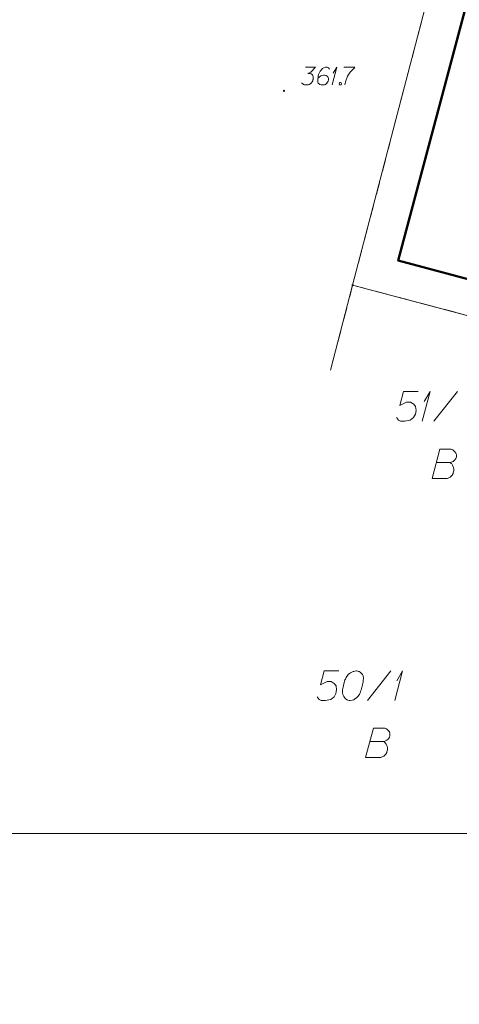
# Model space of a CAD drawing. Header units: metres. Extents: x 5555129 to 5555568, y 5636170 to 5636517.
# Tile 132 of 162: x 5555471 to 5555489, y 5636366 to 5636408. Entities that reach past the tile are written whole.
import ezdxf

# ---------------------------------------------------------------- set-up
doc = ezdxf.new("R2010")
doc.units = ezdxf.units.M
doc.header["$MEASUREMENT"] = 0
doc.linetypes.add('PRZER1-1', pattern=[2, 1, -1])
doc.layers.add('#RAMKA', color=7, linetype='Continuous', lineweight=18)
for name, color, linetype, lineweight, true_color in [('GEPPGD', 7, 'Continuous', 18, 0x008000), ('GESBZO', 7, 'Continuous', 50, 0x0a0909), ('GESDZI', 7, 'Continuous', 18, 0x0a0909), ('GESDZI_O', 7, 'Continuous', 18, 0x0a0909), ('GESUZY', 7, 'PRZER1-1', 18, 0x008000), ('GESUZY_O', 7, 'PRZER1-1', 18, 0x008000), ('GSPWPN', 7, 'Continuous', 18, 0x0a0909), ('GSPWPN_O', 7, 'Continuous', 18, 0x0a0909)]:
    doc.layers.add(name, color=color, linetype=linetype, lineweight=lineweight, true_color=true_color)

# ---------------------------------------------------------------- blocks, each defined once
blk = doc.blocks.new('KOLO_2')
blk.add_hatch(color=0).paths.add_polyline_path([(0, -0.5), (-0.12941, -0.482963), (-0.25, -0.433013), (-0.353553, -0.353553), (-0.433013, -0.25), (-0.482963, -0.12941), (-0.5, 0), (-0.482963, 0.12941), (-0.433013, 0.25), (-0.353553, 0.353553), (-0.25, 0.433013), (-0.12941, 0.482963), (0, 0.5), (0.12941, 0.482963), (0.25, 0.433013), (0.353553, 0.353553), (0.433013, 0.25), (0.482963, 0.12941), (0.5, 0), (0.482963, -0.12941), (0.433013, -0.25), (0.353553, -0.353553), (0.25, -0.433013), (0.12941, -0.482963)])
blk = doc.blocks.new('EPPGN')
blk.add_hatch(color=0).paths.add_polyline_path([(0, -0.09), (-0.027812, -0.085595), (-0.052901, -0.072812), (-0.072812, -0.052901), (-0.085595, -0.027812), (-0.09, 0), (-0.085595, 0.027812), (-0.072812, 0.052901), (-0.052901, 0.072812), (-0.027812, 0.085595), (0, 0.09), (0.027812, 0.085595), (0.052901, 0.072812), (0.072812, 0.052901), (0.085595, 0.027812), (0.09, 0), (0.085595, -0.027812), (0.072812, -0.052901), (0.052901, -0.072812), (0.027812, -0.085595)])
blk = doc.blocks.new('*U190')
at = {"layer": 'GSPWPN_O', "color": 7, "linetype": 'ByBlock', "lineweight": 18}
for q in [(5555483.873, 5636405.47), (5555483.926, 5636405.966)]:
    blk.add_line((5555484.074, 5636406.22), q, dxfattribs=at)
blk = doc.blocks.new('*U220')
at = {"layer": 'GESDZI_O', "color": 96, "linetype": 'ByBlock', "lineweight": 18}
for q in [(5555486.539, 5636379.338), (5555486.628, 5636380.165)]:
    blk.add_line((5555486.874, 5636380.588), q, dxfattribs=at)
blk = doc.blocks.new('*U224')
at = {"layer": 'GESDZI_O', "color": 96, "linetype": 'ByBlock', "lineweight": 18}
for q in [(5555487.701, 5636391.2), (5555487.79, 5636392.027)]:
    blk.add_line((5555488.036, 5636392.45), q, dxfattribs=at)

msp = doc.modelspace()

# ---------------------------------------------------------------- linework, layer by layer
at = {"layer": '#RAMKA', "color": 7, "linetype": 'Continuous', "lineweight": 18, "flags": 128}
msp.add_lwpolyline([(5555567.543, 5636516.686), (5555567.543, 5636373.686), (5555311.77, 5636373.686), (5555311.77, 5636516.686), (5555567.543, 5636516.686)], close=True, dxfattribs=at)
at = {"layer": 'GESBZO', "color": 7, "linetype": 'Continuous', "lineweight": 50, "flags": 128}
msp.add_lwpolyline([(5555490.02, 5636410.56), (5555495.83, 5636409.06), (5555492.56, 5636396.45), (5555486.68, 5636398.01), (5555490.02, 5636410.56)], close=True, dxfattribs=at)
at = {"layer": 'GESDZI', "color": 96, "linetype": 'Continuous', "lineweight": 18, "flags": 128}
for points in [[(5555399.135, 5636366.433), (5555401.58, 5636375.21), (5555407.98, 5636388.69), (5555410.8, 5636392.86), (5555424.78, 5636404.45), (5555441.83, 5636417.85), (5555451.21, 5636424.13), (5555457.42, 5636431.35), (5555469.38, 5636450.93), (5555472.46, 5636456.89), (5555487.39, 5636447.84), (5555495.36, 5636441.79), (5555512.96, 5636426.69), (5555500.39, 5636427.61), (5555493.74, 5636426.2), (5555492.33, 5636424.58), (5555491.43, 5636422.53), (5555488.92, 5636412.93), (5555484.75, 5636396.97), (5555483.807, 5636393.359)], [(5555483.807, 5636393.359), (5555484.75, 5636396.97), (5555496.23, 5636393.93), (5555495.73, 5636390.4), (5555499.05, 5636389.91)]]:
    msp.add_lwpolyline(points, dxfattribs=at)
msp.add_lwpolyline([(5555513.98, 5636411.45), (5555517.98, 5636411.55), (5555519.11, 5636408.15), (5555518.94, 5636405.62), (5555510.54, 5636405.07), (5555509.57, 5636398.41), (5555518.46, 5636398.3), (5555518.36, 5636396.8), (5555509.35, 5636396.92), (5555508.31, 5636389.85), (5555508.12, 5636388.56), (5555499.05, 5636389.91), (5555495.73, 5636390.4), (5555496.23, 5636393.93), (5555484.75, 5636396.97), (5555488.92, 5636412.93), (5555496.33, 5636410.99), (5555513.98, 5636411.45)], close=True, dxfattribs=at)
at = {"layer": 'GESDZI_O', "color": 96, "linetype": 'Continuous', "lineweight": 18}
for p, q in [((5555488.203, 5636391.2), (5555489.197, 5636392.45)), ((5555485.378, 5636379.338), (5555486.372, 5636380.588))]:
    msp.add_line(p, q, dxfattribs=at)
at = {"layer": 'GESDZI_O', "color": 96, "linetype": 'Continuous', "lineweight": 18, "flags": 128}
for points in [[(5555487.534, 5636392.45), (5555486.914, 5636392.45), (5555486.756, 5636391.86), (5555487.042, 5636392.007), (5555487.209, 5636392.007), (5555487.347, 5636391.919), (5555487.425, 5636391.82), (5555487.445, 5636391.653), (5555487.416, 5636391.486), (5555487.337, 5636391.348), (5555487.199, 5636391.24), (5555486.963, 5636391.2), (5555486.786, 5636391.2), (5555486.697, 5636391.24), (5555486.618, 5636391.348)], [(5555484.158, 5636380.588), (5555483.538, 5636380.588), (5555483.38, 5636379.998), (5555483.666, 5636380.145), (5555483.833, 5636380.145), (5555483.971, 5636380.057), (5555484.049, 5636379.958), (5555484.069, 5636379.791), (5555484.04, 5636379.624), (5555483.961, 5636379.486), (5555483.823, 5636379.378), (5555483.587, 5636379.338), (5555483.41, 5636379.338), (5555483.321, 5636379.378), (5555483.242, 5636379.486)], [(5555484.915, 5636380.588), (5555484.896, 5636380.588), (5555484.837, 5636380.578), (5555484.797, 5636380.569), (5555484.768, 5636380.559), (5555484.719, 5636380.539), (5555484.66, 5636380.51), (5555484.61, 5636380.48), (5555484.561, 5636380.441), (5555484.532, 5636380.401), (5555484.502, 5636380.352), (5555484.473, 5636380.303), (5555484.443, 5636380.244), (5555484.423, 5636380.204), (5555484.404, 5636380.145), (5555484.374, 5636380.047), (5555484.345, 5636379.899), (5555484.325, 5636379.781), (5555484.325, 5636379.673), (5555484.335, 5636379.594), (5555484.374, 5636379.506), (5555484.404, 5636379.456), (5555484.453, 5636379.397), (5555484.512, 5636379.358), (5555484.541, 5636379.348), (5555484.6, 5636379.338), (5555484.65, 5636379.338), (5555484.729, 5636379.348), (5555484.797, 5636379.368), (5555484.847, 5636379.397), (5555484.915, 5636379.447), (5555484.945, 5636379.476), (5555484.984, 5636379.515), (5555485.014, 5636379.555), (5555485.034, 5636379.584), (5555485.053, 5636379.634), (5555485.063, 5636379.653), (5555485.083, 5636379.703), (5555485.103, 5636379.762), (5555485.122, 5636379.821), (5555485.132, 5636379.86), (5555485.142, 5636379.889), (5555485.152, 5636379.929), (5555485.171, 5636380.018), (5555485.181, 5636380.067), (5555485.191, 5636380.116), (5555485.201, 5636380.185), (5555485.211, 5636380.273), (5555485.211, 5636380.303), (5555485.201, 5636380.342), (5555485.191, 5636380.382), (5555485.162, 5636380.441), (5555485.132, 5636380.48), (5555485.103, 5636380.51), (5555485.063, 5636380.539), (5555485.024, 5636380.559), (5555484.994, 5636380.569), (5555484.965, 5636380.578), (5555484.915, 5636380.588)]]:
    msp.add_lwpolyline(points, dxfattribs=at)
at = {"layer": 'GESUZY', "color": 96, "linetype": 'PRZER1-1', "lineweight": 18, "ltscale": 0.5, "true_color": 0x008000}
for points in [[(5555491.43, 5636422.53), (5555488.92, 5636412.93), (5555484.75, 5636396.97), (5555483.807, 5636393.359)], [(5555484.75, 5636396.97), (5555483.807, 5636393.359)], [(5555489.997, 5636380.978), (5555496.67, 5636379.22), (5555499.05, 5636389.91), (5555495.73, 5636390.4), (5555496.23, 5636393.93), (5555484.75, 5636396.97)]]:
    msp.add_lwpolyline(points, dxfattribs=at)
msp.add_lwpolyline([(5555519.11, 5636408.15), (5555517.98, 5636411.55), (5555513.98, 5636411.45), (5555496.33, 5636410.99), (5555488.92, 5636412.93), (5555484.75, 5636396.97), (5555496.23, 5636393.93), (5555495.73, 5636390.4), (5555499.05, 5636389.91), (5555508.12, 5636388.56), (5555508.31, 5636389.85), (5555509.35, 5636396.92), (5555518.36, 5636396.8), (5555518.46, 5636398.3), (5555509.57, 5636398.41), (5555510.54, 5636405.07), (5555518.94, 5636405.62), (5555519.11, 5636408.15)], close=True, dxfattribs=at)
at = {"layer": 'GESUZY_O', "color": 96, "linetype": 'Continuous', "lineweight": 18, "true_color": 0x008000, "flags": 128}
for points in [[(5555488.308, 5636389.438), (5555488.899, 5636389.438), (5555488.938, 5636389.448), (5555489.026, 5636389.488), (5555489.095, 5636389.557), (5555489.135, 5636389.616), (5555489.154, 5636389.675), (5555489.154, 5636389.704), (5555489.154, 5636389.743), (5555489.154, 5636389.773), (5555489.135, 5636389.842), (5555489.095, 5636389.891), (5555489.036, 5636389.95), (5555489.007, 5636389.97), (5555488.967, 5636389.99), (5555488.938, 5636389.999), (5555488.879, 5636390.009), (5555488.456, 5636390.009), (5555488.121, 5636388.759), (5555488.77, 5636388.759), (5555488.8, 5636388.769), (5555488.859, 5636388.799), (5555488.889, 5636388.818), (5555488.977, 5636388.907), (5555489.017, 5636388.976), (5555489.026, 5636389.005), (5555489.046, 5636389.084), (5555489.046, 5636389.163), (5555489.036, 5636389.222), (5555489.026, 5636389.261), (5555488.997, 5636389.32), (5555488.958, 5636389.379), (5555488.938, 5636389.399), (5555488.899, 5636389.438)], [(5555485.487, 5636377.593), (5555486.078, 5636377.593), (5555486.117, 5636377.603), (5555486.205, 5636377.642), (5555486.274, 5636377.711), (5555486.314, 5636377.77), (5555486.333, 5636377.829), (5555486.333, 5636377.859), (5555486.333, 5636377.898), (5555486.333, 5636377.927), (5555486.314, 5636377.996), (5555486.274, 5636378.046), (5555486.215, 5636378.105), (5555486.186, 5636378.124), (5555486.146, 5636378.144), (5555486.117, 5636378.154), (5555486.058, 5636378.164), (5555485.635, 5636378.164), (5555485.3, 5636376.914), (5555485.95, 5636376.914), (5555485.979, 5636376.924), (5555486.038, 5636376.953), (5555486.068, 5636376.973), (5555486.156, 5636377.061), (5555486.196, 5636377.13), (5555486.205, 5636377.16), (5555486.225, 5636377.239), (5555486.225, 5636377.317), (5555486.215, 5636377.376), (5555486.205, 5636377.416), (5555486.176, 5636377.475), (5555486.137, 5636377.534), (5555486.117, 5636377.554), (5555486.078, 5636377.593)]]:
    msp.add_lwpolyline(points, dxfattribs=at)
at = {"layer": 'GSPWPN_O', "color": 7, "linetype": 'Continuous', "lineweight": 18, "flags": 128}
for points in [[(5555482.751, 5636406.22), (5555483.165, 5636406.22), (5555482.97, 5636406.019), (5555482.84, 5636405.954), (5555482.946, 5636405.954), (5555482.97, 5636405.948), (5555482.982, 5636405.942), (5555482.993, 5636405.937), (5555483.005, 5636405.931), (5555483.029, 5636405.913), (5555483.041, 5636405.895), (5555483.052, 5636405.878), (5555483.058, 5636405.86), (5555483.07, 5636405.818), (5555483.076, 5636405.783), (5555483.076, 5636405.765), (5555483.076, 5636405.742), (5555483.07, 5636405.706), (5555483.064, 5636405.683), (5555483.058, 5636405.659), (5555483.052, 5636405.641), (5555483.047, 5636405.629), (5555483.041, 5636405.618), (5555483.035, 5636405.606), (5555483.023, 5636405.588), (5555483.005, 5636405.564), (5555482.988, 5636405.547), (5555482.976, 5636405.535), (5555482.958, 5636405.523), (5555482.94, 5636405.511), (5555482.917, 5636405.5), (5555482.905, 5636405.494), (5555482.863, 5636405.482), (5555482.828, 5636405.476), (5555482.804, 5636405.47), (5555482.763, 5636405.47), (5555482.716, 5636405.476), (5555482.698, 5636405.482), (5555482.68, 5636405.488), (5555482.663, 5636405.494), (5555482.645, 5636405.505), (5555482.627, 5636405.517), (5555482.598, 5636405.541), (5555482.58, 5636405.564)], [(5555483.773, 5636406.137), (5555483.726, 5636406.202), (5555483.672, 5636406.22), (5555483.59, 5636406.22), (5555483.531, 5636406.196), (5555483.495, 5636406.185), (5555483.466, 5636406.167), (5555483.371, 5636406.061), (5555483.306, 5636405.919), (5555483.289, 5636405.842), (5555483.265, 5636405.671), (5555483.265, 5636405.582), (5555483.289, 5636405.547), (5555483.336, 5636405.5), (5555483.354, 5636405.488), (5555483.413, 5636405.47), (5555483.489, 5636405.47), (5555483.548, 5636405.482), (5555483.59, 5636405.494), (5555483.649, 5636405.541), (5555483.708, 5636405.635), (5555483.726, 5636405.694), (5555483.726, 5636405.742), (5555483.696, 5636405.818), (5555483.672, 5636405.848), (5555483.631, 5636405.872), (5555483.56, 5636405.889), (5555483.507, 5636405.889), (5555483.442, 5636405.872), (5555483.401, 5636405.854), (5555483.33, 5636405.807), (5555483.295, 5636405.777), (5555483.277, 5636405.759)], [(5555484.375, 5636406.22), (5555484.847, 5636406.22), (5555484.818, 5636406.19), (5555484.647, 5636406.007), (5555484.529, 5636405.842), (5555484.458, 5636405.647), (5555484.411, 5636405.47)], [(5555484.21, 5636405.57), (5555484.239, 5636405.57), (5555484.257, 5636405.559), (5555484.275, 5636405.535), (5555484.275, 5636405.505), (5555484.257, 5636405.482), (5555484.239, 5636405.47), (5555484.21, 5636405.47), (5555484.192, 5636405.482), (5555484.174, 5636405.505), (5555484.174, 5636405.535), (5555484.192, 5636405.559), (5555484.21, 5636405.57)]]:
    msp.add_lwpolyline(points, dxfattribs=at)

# ---------------------------------------------------------------- block references
at = {"layer": 'GEPPGD', "color": 96, "lineweight": 18, "true_color": 0x008000, "xscale": 0.5, "yscale": 0.5, "zscale": 0.5, "rotation": 90}
msp.add_blockref('EPPGN', (5555484.75, 5636396.97), dxfattribs=at)
at = {"layer": 'GESDZI_O', "color": 96, "linetype": 'Continuous', "lineweight": 18}
for name in ['*U224', '*U220']:
    msp.add_blockref(name, (0, 0), dxfattribs=at)
at = {"layer": 'GSPWPN', "color": 7, "lineweight": 18, "xscale": 0.09, "yscale": 0.09, "zscale": 0.09, "rotation": 90}
msp.add_blockref('KOLO_2', (5555481.83, 5636405.22), dxfattribs=at)
at = {"layer": 'GSPWPN_O', "color": 7, "linetype": 'Continuous', "lineweight": 18}
msp.add_blockref('*U190', (0, 0), dxfattribs=at)

doc.saveas('drawing.dxf')
